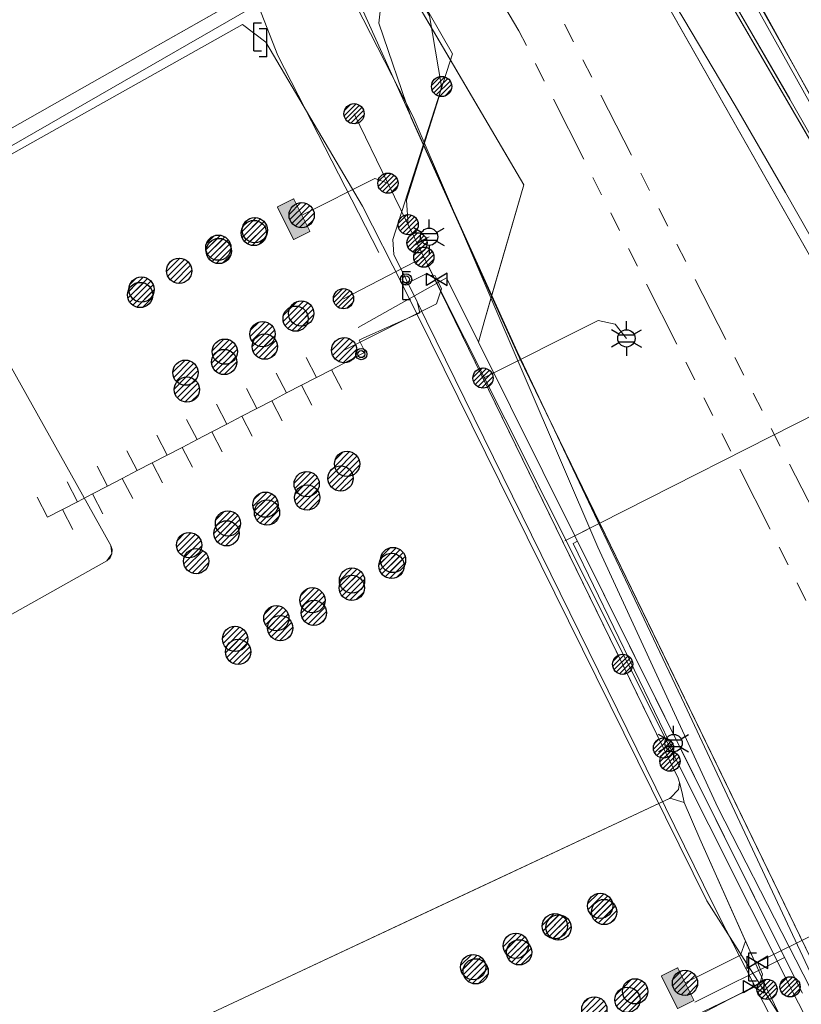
# Model space of a CAD drawing. Header units: metres. Extents: x 197355 to 199157, y 355772 to 356286.
# Tile 66 of 256: x 197677 to 197712, y 355940 to 355984. Entities that reach past the tile are written whole.
import ezdxf
from ezdxf.enums import TextEntityAlignment as Align
from ezdxf.lldxf.tags import DXFTag

# ---------------------------------------------------------------- set-up
doc = ezdxf.new("R2010")
doc.units = ezdxf.units.M
doc.linetypes.add('RI-GWA', pattern=[18.45, 6, -1.8, 1.75, -1.8, 1.75, -1.8, 1.75, -1.8])
for name, color, linetype, lineweight in [('B-WE-KL-DATA_ENEXISNETBEHEERB.V.-G', 90, 'KL-DATA-N', 18), ('B-WE-KL-DATA_HULPSTUK_KPNB.V.-S', 90, 'Continuous', 25), ('B-WE-KL-DATA_KABELBUNDEL_KPNB.V.-G', 90, 'Continuous', 18), ('B-WE-KL-DATA_KABELBUNDEL_ZIGGOB.V.-G', 94, 'Continuous', 18), ('B-WE-KL-DATA_TELECOM_REGGEFIBEROPERATORB.V.-G', 90, 'KL-TELECOM-ALGEMEEN-N', 18), ('B-WE-KL-DATA_TELECOM_TMOBILENETHERLANDSB.V.-G', 128, 'KL-TELECOM-ALGEMEEN-N', 18), ('B-WE-KL-DATA_TELECOM_ZIGGOB.V.-G', 94, 'KL-TELECOM-ALGEMEEN-N', 18), ('B-WE-KL-DATA_ZIGGOB.V.-G', 94, 'KL-DATA-N', 18), ('B-WE-KL-ET_LS_ENEXISNETBEHEERB.V.-G', 190, 'KL-LS-N', 18), ('B-WE-KL-ET_LS_HULPSTUK_ENEXISNETBEHEERB.V.-G', 190, 'Continuous', 18), ('B-WE-KL-ET_LS_HULPSTUK_ENEXISNETBEHEERB.V.-S', 190, 'Continuous', 25), ('B-WE-KL-ET_LS_KABELBUNDEL_ENEXISNETBEHEERB.V.-G', 190, 'KL-BUNDEL-N', 18), ('B-WE-KL-ET_LS_PUTKAST_ENEXISNETBEHEERB.V.-G', 190, 'Continuous', 18), ('B-WE-KL-ET_LS_PUTKAST_ENEXISNETBEHEERB.V.-V', 190, 'Continuous', 18), ('B-WE-KL-ET_MS_10 kV_ENEXISNETBEHEERB.V.-G', 130, 'KL-MS-N', 18), ('B-WE-KL-ET_MS_ENEXISNETBEHEERB.V.-G', 130, 'KL-MS-N', 18), ('B-WE-KL-GAS_HULPSTUK_ENEXISNETBEHEERB.V.-S', 30, 'Continuous', 25), ('B-WE-KL-GAS_LD_HOOFDLEIDING_30 MBAR_PVC_160_ENEXISNETBEHEERB.V.-G', 50, 'KL-GAS-LD-N', 18), ('B-WE-KL-GAS_LD_HOOFDLEIDING_30 MBAR_PVC_90_ENEXISNETBEHEERB.V.-G', 50, 'KL-GAS-LD-N', 18), ('B-WE-KL-WATER_HULPSTUK_NVWATERLEIDINGMAATSCHAPPIJLIMBURG-S', 170, 'Continuous', 25), ('B-WE-KL-WATER_TRANSPORTLEIDING_NVWATERLEIDINGMAATSCHAPPIJLIMBURG-G', 170, 'KL-WATER-TR-N', 18), ('B-WE-RI-GWA_GEMEENTEROERMOND-G', 30, 'RI-GWA', 18)]:
    doc.layers.add(name, color=color, linetype=linetype, lineweight=lineweight)
doc.styles.add('NLCS-ISO', font='NLCS-ISO.ttf')
doc.styles.get("Standard").update_dxf_attribs({"font": 'isocp.shx'})
doc.linetypes.add('KL-BUNDEL-N', pattern='A,28,-5,[103,NLCS.SHX,S=1.25,R=0,X=0,Y=0],-5,[103,NLCS.SHX,S=1.25,R=0,X=0,Y=0],-5,[103,NLCS.SHX,S=1.25,R=0,X=0,Y=0],-5,[103,NLCS.SHX,S=1.25,R=0,X=0,Y=0],-5', length=53)
tags = doc.linetypes.add('KL-DATA-N', pattern='A,4,-1,[101,NLCS.SHX,S=0.5,R=0,X=0,Y=0],-1,4,-1,["D",Standard,S=1,R=0,X=-0.25,Y=-0.5],-1.5', length=12.5).pattern_tags.tags
tags[18] = DXFTag(74, 10)
tags = doc.linetypes.add('KL-GAS-LD-N', pattern='A,4,-1,[69,NLCS.SHX,S=0.5,R=0,X=0,Y=0],-1,4,-1,["L",Standard,S=1,R=0,X=0.25,Y=-0.5],-2', length=13).pattern_tags.tags
tags[18] = DXFTag(74, 10)
tags = doc.linetypes.add('KL-LS-N', pattern='A,4,-1,[103,NLCS.SHX,S=0.75,R=0,X=0,Y=0],-1,4,-1,["L",Standard,S=1,R=0,X=0,Y=-0.5],-2', length=13).pattern_tags.tags
tags[18] = DXFTag(74, 10)
tags = doc.linetypes.add('KL-MS-N', pattern='A,4,-1,[103,NLCS.SHX,S=0.75,R=0,X=0,Y=0],-1,4,-1,["M",Standard,S=1,R=0,X=0,Y=-0.5],-2', length=13).pattern_tags.tags
tags[18] = DXFTag(74, 10)
doc.linetypes.add('KL-TELECOM-ALGEMEEN-N', pattern='A,7,-1,[101,NLCS.SHX,S=0.5,R=0,X=0,Y=0],-1', length=9)
doc.linetypes.add('KL-WATER-TR-N', pattern='A,7,-0.5,[168,NLCS.SHX,S=0.75,R=0,X=0.75,Y=0],-2,[168,NLCS.SHX,S=0.75,R=0,X=0.75,Y=0],-2', length=11.5)

# ---------------------------------------------------------------- blocks, each defined once
blk = doc.blocks.new('SKL-ET_HULP_MOF-SO')
h = blk.add_hatch()
h.set_pattern_fill('ANSI31', color=256, scale=6, style=0)
h.set_pattern_definition([(45, (-2.25, -126.982), (-0.53033, 0.53033), [])])
edge = h.paths.add_edge_path()
edge.add_arc((0, 0), 2.25, 0, 360)
at = {"linetype": 'Continuous'}
blk.add_circle((0, 0), 2.25, dxfattribs=at)
blk = doc.blocks.new('SKL-WTB_HULP_AANSLUITPUNT-SO')
h = blk.add_hatch()
h.set_pattern_fill('ANSI31', color=256, scale=3, style=0)
h.set_pattern_definition([(45, (-1.125, -63.491), (-0.265165, 0.265165), [])])
edge = h.paths.add_edge_path()
edge.add_arc((0, 0), 1.125, 0, 360)
at = {"linetype": 'Continuous'}
blk.add_circle((0, 0), 1.125, dxfattribs=at)
blk = doc.blocks.new('SKL-WTB_HULP_EINDKAP-SO')
for p, q in [((0, -0.625), (0, 0.625)), ((0, 0.625), (0.346, 0.625)), ((0, -0.625), (0.346, -0.625))]:
    blk.add_line(p, q)
blk = doc.blocks.new('SKL-WTB_HULP_AFSLUITER-SO')
for p, q in [((2.3, 1.37), (-2.3, -1.37)), ((-2.3, 1.37), (2.3, -1.37)), ((2.3, -1.37), (2.3, 1.37))]:
    blk.add_line(p, q)
at = {"ltscale": 0.1}
blk.add_line((-2.3, -1.37), (-2.3, 1.37), dxfattribs=at)
blk = doc.blocks.new('SKL-WTB_HULP_VERLOOPSTUK-SO')
for p, q in [((-0.539, -0.383), (-0.539, 0.867)), ((-0.539, 0.867), (-0.193, 0.867)), ((0.048, 0.598), (-0.298, 0.598)), ((0.048, -0.652), (0.048, 0.598)), ((-0.539, -0.383), (-0.193, -0.383)), ((0.048, -0.652), (-0.298, -0.652))]:
    blk.add_line(p, q)
blk = doc.blocks.new('SKL-ET_HULP_AANSLUITPUNT-SO')
h = blk.add_hatch()
h.set_pattern_fill('ANSI31', color=256, scale=30, style=0)
h.set_pattern_definition([(45, (-11.25, -634.91), (-2.65165, 2.65165), [])])
edge = h.paths.add_edge_path()
edge.add_arc((0, 0), 11.25, 0, 360)
at = {"linetype": 'Continuous'}
blk.add_circle((0, 0), 11.25, dxfattribs=at)
blk = doc.blocks.new('B-SIE-WEG_LICHTMAST-SO')
at = {"ltscale": 0.1}
for p, q in [((0, 0.386), (0, 0.772)), ((-0.334, 0.193), (-0.668, 0.386)), ((0.334, 0.193), (0.668, 0.386)), ((-0.334, -0.193), (-0.668, -0.386)), ((0, -0.386), (0, -0.772)), ((0.334, -0.193), (0.668, -0.386))]:
    blk.add_line(p, q, dxfattribs=at)
at = {"flags": 128}
for points in [[(-0.354, 0.152), (0.354, 0.152)], [(-0.354, -0.152), (0.354, -0.152)]]:
    blk.add_lwpolyline(points, dxfattribs=at)
at = {"ltscale": 0.1}
blk.add_circle((0, 0), 0.386, dxfattribs=at)
at = {"style": 'NLCS-ISO'}
blk.add_attdef('TYPE', text='', height=0.549, dxfattribs=at).set_placement((0, 0.772), align=Align.BOTTOM_CENTER)
blk = doc.blocks.new('SIE-WEG_AFVALBAK_TYPE_01')
for radius in [0.25, 0.156]:
    blk.add_circle((0, 0), radius)

msp = doc.modelspace()

# ---------------------------------------------------------------- hatches: boundary and pattern name
at = {"layer": 'B-WE-KL-ET_LS_PUTKAST_ENEXISNETBEHEERB.V.-V'}
for points in [[(197689.422, 355974.47), (197690.141, 355974.83), (197690.146, 355974.839), (197689.427, 355976.274), (197689.418, 355976.279), (197688.699, 355975.92), (197688.693, 355975.911), (197689.411, 355974.476), (197689.42, 355974.47)], [(197706.53, 355940.22), (197707.248, 355940.579), (197707.253, 355940.588), (197706.537, 355942.024), (197706.528, 355942.029), (197705.808, 355941.67), (197705.802, 355941.661), (197706.519, 355940.226), (197706.528, 355940.22)]]:
    msp.add_hatch(color=256, dxfattribs=at).paths.add_polyline_path(points)

# ---------------------------------------------------------------- linework, layer by layer
at = {"layer": 'B-WE-KL-DATA_ENEXISNETBEHEERB.V.-G', "ltscale": 0.5, "flags": 128}
msp.add_lwpolyline([(197675.866, 355978.875), (197680.89, 355981.716)], dxfattribs=at)
at = {"layer": 'B-WE-KL-DATA_KABELBUNDEL_KPNB.V.-G', "ltscale": 0.5, "flags": 128}
for points in [[(197746.743, 355911.64), (197746.741, 355911.645), (197746.186, 355912.985), (197742.852, 355919.152), (197742.555, 355921.438), (197740.287, 355927.404), (197728.866, 355953.293), (197726.826, 355957.618), (197723.035, 355965.656), (197718.308, 355968.625), (197715.148, 355974.388), (197711.526, 355980.728), (197709.019, 355985.051), (197708.401, 355986.145)], [(197711.527, 355980.733), (197709.019, 355985.051)], [(197691.642, 355971.835), (197695.218, 355973.687)], [(197695.218, 355973.687), (197711.538, 355941.185)], [(197711.538, 355941.185), (197711.644, 355940.976), (197712.179, 355939.943)]]:
    msp.add_lwpolyline(points, dxfattribs=at)
at = {"layer": 'B-WE-KL-DATA_KABELBUNDEL_ZIGGOB.V.-G', "ltscale": 0.5, "flags": 128}
for points in [[(197715.586, 355968.171), (197702.083, 355991.959)], [(197698.24, 355971.95), (197694.651, 355979.889), (197693.211, 355984.1), (197693.546, 355987.08)], [(197698.24, 355971.95), (197699.668, 355976.912), (197693.661, 355987.145)], [(197717.967, 355969.375), (197708.447, 355985.745), (197709.249, 355986.678)], [(197718.981, 355968.61), (197713.819, 355978.375), (197709.249, 355986.678)], [(197692.287, 355970.548), (197696.225, 355972.765), (197697.65, 355969.901)], [(197697.94, 355970.908), (197698.24, 355971.95)], [(197703.057, 355961.834), (197699.469, 355969.231), (197698.24, 355971.95)], [(197697.65, 355969.901), (197697.94, 355970.908)], [(197701.945, 355961.272), (197697.65, 355969.901)], [(197703.057, 355961.834), (197712.853, 355966.789)], [(197701.945, 355961.272), (197703.057, 355961.834)], [(197726.795, 355911.343), (197714.121, 355939.022), (197703.057, 355961.834)], [(197701.945, 355961.272), (197701.498, 355961.049)], [(197701.875, 355960.936), (197702.065, 355961.031)], [(197702.065, 355961.031), (197701.945, 355961.272)], [(197706.7, 355951.718), (197702.065, 355961.031)], [(197706.409, 355951.573), (197701.875, 355960.936)], [(197711.292, 355942.491), (197706.7, 355951.718)], [(197707.288, 355940.498), (197711.292, 355942.491)], [(197712.085, 355940.898), (197711.292, 355942.491)]]:
    msp.add_lwpolyline(points, dxfattribs=at)
at = {"layer": 'B-WE-KL-DATA_TELECOM_REGGEFIBEROPERATORB.V.-G', "ltscale": 0.5, "flags": 128}
msp.add_lwpolyline([(197929.736, 355864.285), (197926.543, 355863.93), (197909.027, 355861.889), (197905.452, 355861.311), (197898.279, 355859.99), (197892.056, 355858.781), (197887.79, 355858.311), (197876.227, 355855.383), (197870.26, 355854.16), (197854.238, 355850.51), (197851.138, 355849.967), (197849.889, 355849.642), (197847.627, 355849.059), (197842.301, 355848.103), (197839.879, 355847.587), (197833.833, 355845.718), (197828.227, 355843.769), (197819.366, 355840.827), (197814.055, 355838.824), (197810.191, 355837.757), (197802.877, 355835.304), (197792.865, 355832.655), (197791.826, 355832.334), (197775.748, 355827.132), (197765.264, 355823.656), (197762.989, 355830.287), (197761.643, 355834.212), (197759.273, 355842.308), (197756.835, 355845.436), (197757.19, 355845.731), (197744.752, 355861.679), (197740.156, 355867.5), (197744.753, 355871.122), (197744.166, 355872.365), (197745.016, 355872.766), (197742.473, 355878.155), (197738.602, 355886.311), (197732.5, 355898.963), (197724.413, 355916.969), (197720.94, 355923.877), (197714.999, 355936.39), (197714.681, 355937.065), (197706.836, 355953.78), (197699.38, 355969.482), (197692.164, 355985.444), (197694.317, 355986.686), (197689.687, 355994.559), (197687.684, 355997.965), (197686.555, 355999.885), (197679.157, 356012.467), (197671.774, 356025.823), (197666.725, 356034.22), (197666.018, 356035.389)], dxfattribs=at)
at = {"layer": 'B-WE-KL-DATA_TELECOM_TMOBILENETHERLANDSB.V.-G', "ltscale": 0.5, "flags": 128}
msp.add_lwpolyline([(197730.305, 355834.697), (197755.128, 355844.594), (197756.735, 355846.763), (197742.54, 355876.784), (197732.08, 355900.21), (197723.057, 355918.948), (197717.809, 355930.643), (197708.317, 355949.171), (197702.974, 355960.775), (197694.741, 355979.934), (197687.757, 355993.576), (197674.31, 355986.808), (197672.675, 355985.853)], dxfattribs=at)
at = {"layer": 'B-WE-KL-DATA_TELECOM_ZIGGOB.V.-G', "ltscale": 0.5, "flags": 128}
for points in [[(197734.343, 355936.889), (197726.248, 355954.176), (197718.981, 355968.61), (197713.819, 355978.375), (197709.249, 355986.678), (197706.461, 355991.548), (197700.866, 355999.91), (197689.902, 356020.086), (197687.172, 356025.013), (197683.061, 356031.91), (197683.008, 356032.139), (197683.063, 356032.388), (197683.452, 356032.807), (197760.347, 356076.779), (197798.819, 356094.394), (197799.211, 356094.691), (197799.354, 356094.898), (197799.504, 356095.391), (197799.362, 356096.174), (197786.181, 356126.067), (197791.495, 356128.14), (197792.561, 356133.259), (197792.265, 356134.283), (197793.058, 356134.628), (197784.747, 356153.327), (197775.19, 356175.197), (197760.834, 356193.585), (197760.352, 356193.883), (197759.779, 356193.866), (197759.44, 356193.677), (197754.75, 356189.662)], [(197633.219, 356080.166), (197632.987, 356079.84), (197634.817, 356078.352), (197636.453, 356077.011), (197637.645, 356076.029), (197638.856, 356075.026), (197640.532, 356073.631), (197642.243, 356072.198), (197643.986, 356070.73), (197645.762, 356069.226), (197650.251, 356065.146), (197652.449, 356062.751), (197656.163, 356062.842), (197657.945, 356064.061), (197658.291, 356063.556), (197658.862, 356062.734), (197672.25, 356042.335), (197683.884, 356025.299), (197687.438, 356018.412), (197691.309, 356021.043), (197710.775, 355988.452), (197708.447, 355985.745), (197718.28, 355968.837), (197722.112, 355967.596), (197743.899, 355920.915), (197743.89, 355919.314), (197744.477, 355917.967), (197746.343, 355913.885), (197750.97, 355903.644), (197751.459, 355902.578), (197763.965, 355875.336), (197771.006, 355860.102), (197776.715, 355848.604), (197779.452, 355838.765), (197783.328, 355828.491), (197793.092, 355831.763), (197830.793, 355844.491), (197831.296, 355845.359), (197832.721, 355845.83), (197834.135, 355845.244), (197840.455, 355847.335), (197842.435, 355848.055), (197852.014, 355849.652), (197864.377, 355852.504), (197868.602, 355853.356), (197871.138, 355853.928), (197871.667, 355855.017), (197873.133, 355855.338), (197874.064, 355854.589), (197884.774, 355857.006), (197886.43, 355857.347), (197886.626, 355856.366)], [(197633.219, 356080.166), (197632.987, 356079.84), (197634.817, 356078.352), (197636.453, 356077.011), (197637.645, 356076.029), (197638.856, 356075.026), (197640.532, 356073.631), (197642.243, 356072.198), (197643.986, 356070.73), (197645.762, 356069.226), (197650.251, 356065.146), (197652.449, 356062.751), (197656.163, 356062.842), (197657.945, 356064.061), (197658.291, 356063.556), (197658.862, 356062.734), (197672.25, 356042.335), (197683.884, 356025.299), (197687.438, 356018.412), (197691.309, 356021.043), (197710.775, 355988.452), (197708.447, 355985.745), (197718.28, 355968.837), (197722.112, 355967.596), (197743.899, 355920.915), (197743.89, 355919.314), (197744.477, 355917.967), (197746.343, 355913.885), (197750.97, 355903.644), (197751.459, 355902.578), (197763.965, 355875.336), (197771.006, 355860.102), (197776.715, 355848.604), (197779.452, 355838.765), (197783.328, 355828.491), (197793.092, 355831.763), (197830.793, 355844.491), (197831.296, 355845.359), (197832.721, 355845.83), (197834.135, 355845.244), (197840.455, 355847.335), (197842.435, 355848.055), (197852.014, 355849.652), (197864.377, 355852.504), (197868.602, 355853.356), (197871.138, 355853.928), (197871.667, 355855.017), (197873.133, 355855.338), (197874.064, 355854.589), (197884.774, 355857.006), (197886.43, 355857.347), (197886.626, 355856.366)], [(197633.219, 356080.166), (197632.987, 356079.84), (197634.817, 356078.352), (197636.453, 356077.011), (197637.645, 356076.029), (197638.856, 356075.026), (197640.532, 356073.631), (197642.243, 356072.198), (197643.986, 356070.73), (197645.762, 356069.226), (197650.251, 356065.146), (197652.449, 356062.751), (197656.163, 356062.842), (197657.945, 356064.061), (197658.291, 356063.556), (197658.862, 356062.734), (197672.25, 356042.335), (197683.884, 356025.299), (197687.438, 356018.412), (197691.309, 356021.043), (197710.775, 355988.452), (197708.447, 355985.745), (197718.28, 355968.837), (197722.112, 355967.596), (197743.899, 355920.915), (197743.89, 355919.314), (197744.477, 355917.967), (197746.343, 355913.885), (197750.97, 355903.644), (197751.459, 355902.578), (197763.965, 355875.336), (197771.006, 355860.102), (197776.715, 355848.604), (197779.452, 355838.765), (197783.328, 355828.491), (197752.84, 355818.273), (197750.745, 355824.611), (197738.048, 355819.765)], [(197633.219, 356080.166), (197632.987, 356079.84), (197634.817, 356078.352), (197636.453, 356077.011), (197637.645, 356076.029), (197638.856, 356075.026), (197640.532, 356073.631), (197642.243, 356072.198), (197643.986, 356070.73), (197645.762, 356069.226), (197650.251, 356065.146), (197652.449, 356062.751), (197658.185, 356062.892), (197659.077, 356062.406), (197672.25, 356042.335), (197683.884, 356025.299), (197691.151, 356011.217), (197715.586, 355968.171), (197717.967, 355969.375), (197718.28, 355968.837), (197722.112, 355967.596), (197739.992, 355929.286), (197746.02, 355932.099), (197752.148, 355936.217), (197760.566, 355940.646), (197773.508, 355947.78), (197786.321, 355953.833), (197795.182, 355958.078), (197794.205, 355960.119), (197792.461, 355963.153)], [(197692.287, 355970.548), (197696.225, 355972.765), (197701.945, 355961.272), (197701.498, 355961.049)], [(197692.287, 355970.548), (197696.225, 355972.765), (197701.945, 355961.272), (197701.498, 355961.049)], [(197692.287, 355970.548), (197696.225, 355972.765), (197701.945, 355961.272), (197701.498, 355961.049)], [(197692.287, 355970.548), (197696.225, 355972.765), (197701.945, 355961.272), (197701.498, 355961.049)], [(197692.287, 355970.548), (197696.225, 355972.765), (197701.945, 355961.272), (197701.498, 355961.049)], [(197692.287, 355970.548), (197696.225, 355972.765), (197701.945, 355961.272), (197701.498, 355961.049)], [(197692.287, 355970.548), (197696.225, 355972.765), (197701.945, 355961.272), (197701.498, 355961.049)], [(197692.287, 355970.548), (197696.225, 355972.765), (197701.945, 355961.272), (197701.498, 355961.049)], [(197692.287, 355970.548), (197696.225, 355972.765), (197701.945, 355961.272), (197701.498, 355961.049)], [(197692.287, 355970.548), (197696.225, 355972.765), (197701.945, 355961.272), (197701.498, 355961.049)], [(197692.287, 355970.548), (197696.225, 355972.765), (197701.945, 355961.272), (197701.498, 355961.049)], [(197692.287, 355970.548), (197696.225, 355972.765), (197701.945, 355961.272), (197701.498, 355961.049)], [(197692.287, 355970.548), (197696.225, 355972.765), (197701.945, 355961.272), (197701.498, 355961.049)], [(197692.287, 355970.548), (197696.225, 355972.765), (197701.945, 355961.272), (197701.498, 355961.049)], [(197692.287, 355970.548), (197696.225, 355972.765), (197701.945, 355961.272), (197701.498, 355961.049)], [(197692.287, 355970.548), (197696.225, 355972.765), (197701.945, 355961.272), (197701.498, 355961.049)], [(197692.287, 355970.548), (197696.225, 355972.765), (197701.945, 355961.272), (197701.498, 355961.049)], [(197692.287, 355970.548), (197696.225, 355972.765), (197701.945, 355961.272), (197701.498, 355961.049)], [(197701.498, 355961.049), (197703.057, 355961.834), (197712.853, 355966.789)], [(197707.288, 355940.498), (197711.292, 355942.491), (197701.945, 355961.272), (197701.498, 355961.049)], [(197707.288, 355940.498), (197711.292, 355942.491), (197701.945, 355961.272), (197701.498, 355961.049)], [(197707.288, 355940.498), (197711.292, 355942.491), (197701.945, 355961.272), (197701.498, 355961.049)], [(197707.288, 355940.498), (197711.292, 355942.491), (197701.945, 355961.272), (197701.498, 355961.049)], [(197707.288, 355940.498), (197711.292, 355942.491), (197701.945, 355961.272), (197701.498, 355961.049)], [(197707.288, 355940.498), (197711.292, 355942.491), (197701.945, 355961.272), (197701.498, 355961.049)], [(197707.288, 355940.498), (197711.292, 355942.491), (197701.945, 355961.272), (197701.498, 355961.049)], [(197707.288, 355940.498), (197711.292, 355942.491), (197701.945, 355961.272), (197701.498, 355961.049)], [(197707.288, 355940.498), (197711.292, 355942.491), (197701.945, 355961.272), (197701.498, 355961.049)], [(197707.288, 355940.498), (197711.292, 355942.491), (197701.945, 355961.272), (197701.498, 355961.049)], [(197707.288, 355940.498), (197711.292, 355942.491), (197701.945, 355961.272), (197701.498, 355961.049)], [(197707.288, 355940.498), (197711.292, 355942.491), (197701.945, 355961.272), (197701.498, 355961.049)], [(197707.288, 355940.498), (197711.292, 355942.491), (197701.945, 355961.272), (197701.498, 355961.049)], [(197707.288, 355940.498), (197711.292, 355942.491), (197701.945, 355961.272), (197701.498, 355961.049)], [(197707.288, 355940.498), (197711.292, 355942.491), (197701.945, 355961.272), (197701.498, 355961.049)], [(197707.288, 355940.498), (197711.292, 355942.491), (197701.945, 355961.272), (197701.498, 355961.049)], [(197707.288, 355940.498), (197711.292, 355942.491), (197701.945, 355961.272), (197701.498, 355961.049)], [(197707.288, 355940.498), (197711.292, 355942.491), (197701.945, 355961.272), (197701.498, 355961.049)]]:
    msp.add_lwpolyline(points, dxfattribs=at)
at = {"layer": 'B-WE-KL-DATA_ZIGGOB.V.-G', "ltscale": 0.5, "flags": 128}
for points in [[(197854.88, 355852.022), (197856.501, 355852.422), (197852.812, 355869.289), (197838.812, 355866.814), (197802.238, 355859.918), (197786.383, 355856.793), (197776.239, 355862.618), (197763.254, 355874.969), (197757.529, 355884.885), (197756.402, 355885.624), (197755.099, 355885.765), (197753.529, 355885.677), (197742.579, 355879.627), (197726.795, 355911.343), (197714.121, 355939.022), (197699.469, 355969.231), (197694.651, 355979.889), (197693.211, 355984.1), (197693.571, 355987.298), (197688.257, 355996.147), (197682.232, 356006.959), (197670.702, 356026.915), (197667.195, 356032.979), (197658.142, 356032.818), (197642.849, 356051.033), (197644.155, 356053.309), (197644.155, 356056.598), (197642.268, 356059.054), (197637.928, 356061.171)], [(197697.94, 355970.908), (197699.668, 355976.912), (197693.571, 355987.298), (197688.257, 355996.147), (197682.232, 356006.959), (197670.702, 356026.915), (197667.195, 356032.979), (197662.014, 356034.31), (197657.467, 356034.627)], [(197706.7, 355951.718), (197702.065, 355961.031)]]:
    msp.add_lwpolyline(points, dxfattribs=at)
at = {"layer": 'B-WE-KL-ET_LS_ENEXISNETBEHEERB.V.-G', "ltscale": 0.5, "flags": 128}
for points in [[(197667.49, 356032.98), (197681.408, 356008.793), (197683.378, 356005.312), (197687.457, 355997.993), (197688.147, 355996.775), (197689.474, 355994.54), (197690.292, 355993.205), (197692.347, 355989.773), (197695.474, 355984.432), (197696.012, 355981.288)], [(197692.664, 356015.06), (197701.075, 356000.433), (197701.58, 355999.571), (197704.944, 355993.939), (197705.444, 355993.073), (197713.746, 355978.203)], [(197690.05, 355986.149), (197689.918, 355985.678), (197688.698, 355985.475), (197658.659, 355968.186), (197658.357, 355967.088), (197665.49, 355954.338)], [(197696.012, 355981.288), (197695.883, 355980.799), (197694.441, 355976.229), (197694.524, 355975.131)], [(197693.62, 355976.981), (197692.11, 355980.073)], [(197693.62, 355976.981), (197693.033, 355977.181), (197689.777, 355975.554)], [(197706.185, 355951.236), (197693.62, 355976.981)], [(197677.77, 355936.015), (197680.157, 355937.399), (197706.191, 355949.591), (197706.562, 355949.968), (197706.613, 355950.288), (197706.554, 355950.479), (197694.524, 355975.131)], [(197694.918, 355974.323), (197695.455, 355974.591)], [(197697.857, 355968.3), (197702.982, 355970.86), (197703.743, 355970.694), (197704.248, 355970.069)], [(197705.898, 355951.823), (197706.348, 355952.04)], [(197677.77, 355936.015), (197680.157, 355937.399), (197706.191, 355949.591), (197706.562, 355949.968), (197706.613, 355950.288), (197706.554, 355950.479), (197706.185, 355951.236)], [(197706.185, 355951.236), (197706.554, 355950.479), (197706.613, 355950.288), (197706.727, 355949.826), (197706.825, 355949.394), (197707.52, 355947.776), (197709.552, 355943.222), (197709.329, 355942.597), (197706.856, 355941.362)], [(197710.51, 355941.074), (197707.52, 355947.776), (197706.825, 355949.394), (197706.187, 355949.583), (197706.167, 355949.58), (197680.157, 355937.399), (197677.77, 355936.015)], [(197724.905, 355911.642), (197710.51, 355941.074)]]:
    msp.add_lwpolyline(points, dxfattribs=at)
at = {"layer": 'B-WE-KL-ET_LS_HULPSTUK_ENEXISNETBEHEERB.V.-G', "ltscale": 0.5, "flags": 128}
msp.add_lwpolyline([(197680.286, 355937.459), (197696.954, 355945.265)], dxfattribs=at)
at = {"layer": 'B-WE-KL-ET_LS_KABELBUNDEL_ENEXISNETBEHEERB.V.-G', "ltscale": 0.5, "flags": 128}
for points in [[(197667.49, 356032.98), (197681.408, 356008.793), (197683.378, 356005.312), (197687.457, 355997.993), (197688.147, 355996.775), (197689.474, 355994.54), (197690.292, 355993.205), (197692.347, 355989.773), (197695.474, 355984.432), (197696.012, 355981.288)], [(197692.664, 356015.06), (197701.075, 356000.433), (197701.58, 355999.571), (197704.944, 355993.939), (197705.444, 355993.073), (197713.746, 355978.203)], [(197690.05, 355986.149), (197689.918, 355985.678), (197688.698, 355985.475), (197658.659, 355968.186), (197658.357, 355967.088), (197665.49, 355954.338)], [(197696.012, 355981.288), (197695.883, 355980.799), (197694.441, 355976.229), (197694.524, 355975.131)], [(197693.62, 355976.981), (197692.11, 355980.073)], [(197693.62, 355976.981), (197693.033, 355977.181), (197689.777, 355975.554)], [(197694.524, 355975.131), (197693.62, 355976.981)], [(197706.185, 355951.236), (197694.524, 355975.131)], [(197706.613, 355950.288), (197706.554, 355950.479), (197706.185, 355951.236)], [(197706.167, 355949.58), (197706.191, 355949.591), (197706.562, 355949.968), (197706.613, 355950.288)], [(197706.613, 355950.288), (197706.727, 355949.826), (197706.825, 355949.394)], [(197696.954, 355945.265), (197706.167, 355949.58)], [(197706.825, 355949.394), (197706.187, 355949.583), (197706.167, 355949.58)], [(197706.825, 355949.394), (197707.52, 355947.776), (197709.552, 355943.222)], [(197680.286, 355937.459), (197696.954, 355945.265)], [(197709.552, 355943.222), (197709.329, 355942.597), (197706.856, 355941.362)], [(197709.552, 355943.222), (197710.51, 355941.074)], [(197724.905, 355911.642), (197710.51, 355941.074)]]:
    msp.add_lwpolyline(points, dxfattribs=at)
at = {"layer": 'B-WE-KL-ET_LS_PUTKAST_ENEXISNETBEHEERB.V.-G', "ltscale": 0.5, "flags": 128}
for points in [[(197689.422, 355974.47), (197690.141, 355974.83), (197690.146, 355974.839), (197689.427, 355976.274), (197689.418, 355976.279), (197688.699, 355975.92), (197688.693, 355975.911), (197689.411, 355974.476), (197689.42, 355974.47), (197689.422, 355974.47)], [(197706.53, 355940.22), (197707.248, 355940.579), (197707.253, 355940.588), (197706.537, 355942.024), (197706.528, 355942.029), (197705.808, 355941.67), (197705.802, 355941.661), (197706.519, 355940.226), (197706.528, 355940.22), (197706.53, 355940.22)]]:
    msp.add_lwpolyline(points, close=True, dxfattribs=at)
at = {"layer": 'B-WE-KL-ET_MS_10 kV_ENEXISNETBEHEERB.V.-G', "ltscale": 0.5, "flags": 128}
for points in [[(197664.537, 356067.936), (197663.306, 356066.993), (197663.033, 356066.483), (197663.022, 356065.904), (197680.974, 356035.433), (197688.124, 356023.353), (197700.787, 356000), (197706.48, 355991.51), (197713.204, 355979.528), (197719.618, 355967.378), (197722.326, 355962.012), (197724.973, 355956.616), (197729.125, 355947.975), (197729.566, 355947.037)], [(197660.166, 356064.592), (197661.868, 356065.894), (197662.425, 356066.038), (197662.989, 356065.92), (197663.022, 356065.904), (197680.974, 356035.433), (197688.124, 356023.353), (197700.787, 356000), (197706.48, 355991.51), (197713.204, 355979.528), (197719.618, 355967.378), (197722.326, 355962.012), (197724.973, 355956.616), (197729.125, 355947.975), (197730.205, 355945.681)], [(197702.289, 355997.76), (197703.403, 355996.099), (197703.478, 355995.884), (197703.515, 355995.658), (197703.513, 355995.43), (197703.471, 355995.206), (197703.391, 355994.992), (197703.274, 355994.796), (197703.126, 355994.622), (197702.95, 355994.477), (197701.303, 355993.499), (197690.085, 355986.93), (197680.89, 355981.716), (197675.866, 355978.875), (197673.162, 355977.358), (197673.001, 355977.246), (197672.866, 355977.104), (197672.76, 355976.939), (197672.689, 355976.757), (197672.654, 355976.564), (197672.658, 355976.368), (197672.7, 355976.177), (197672.779, 355975.997), (197681.28, 355960.847), (197681.34, 355960.662), (197681.325, 355960.467), (197681.237, 355960.293), (197681.088, 355960.166), (197669.501, 355953.658), (197669.341, 355953.546), (197669.205, 355953.405), (197669.099, 355953.24), (197669.028, 355953.058), (197668.994, 355952.865), (197668.997, 355952.67), (197669.039, 355952.478), (197669.117, 355952.299), (197669.853, 355950.982)], [(197705.458, 355993.034), (197704.746, 355994.096), (197704.569, 355994.266), (197704.367, 355994.406), (197704.146, 355994.512), (197703.911, 355994.581), (197703.667, 355994.613), (197703.422, 355994.606), (197703.181, 355994.56), (197702.95, 355994.477), (197701.303, 355993.499), (197690.085, 355986.93), (197680.89, 355981.716), (197675.866, 355978.875), (197673.162, 355977.358), (197673.001, 355977.246), (197672.866, 355977.104), (197672.76, 355976.939), (197672.689, 355976.757), (197672.654, 355976.564), (197672.658, 355976.368), (197672.7, 355976.177), (197672.779, 355975.997), (197681.28, 355960.847), (197681.34, 355960.662), (197681.325, 355960.467), (197681.237, 355960.293), (197681.088, 355960.166), (197669.501, 355953.658), (197669.341, 355953.546), (197669.205, 355953.405), (197669.099, 355953.24), (197669.028, 355953.058), (197668.994, 355952.865), (197668.997, 355952.67), (197669.039, 355952.478), (197669.117, 355952.299), (197669.853, 355950.982)], [(197705.458, 355993.034), (197706.48, 355991.51), (197713.204, 355979.528), (197719.618, 355967.378), (197722.326, 355962.012), (197724.973, 355956.616), (197729.125, 355947.975), (197734.329, 355936.92), (197734.363, 355936.148), (197733.836, 355935.583), (197702.534, 355921.448), (197689.281, 355913.816)], [(197705.458, 355993.034), (197706.48, 355991.51), (197713.204, 355979.528), (197719.618, 355967.378), (197722.326, 355962.012), (197724.973, 355956.616), (197729.125, 355947.975), (197730.205, 355945.681)]]:
    msp.add_lwpolyline(points, dxfattribs=at)
at = {"layer": 'B-WE-KL-ET_MS_ENEXISNETBEHEERB.V.-G', "ltscale": 0.5, "flags": 128}
for points in [[(197705.458, 355993.034), (197706.48, 355991.51), (197713.204, 355979.528), (197719.618, 355967.378), (197722.326, 355962.012), (197724.973, 355956.616), (197729.125, 355947.975), (197729.566, 355947.037)], [(197688.919, 355986.269), (197680.89, 355981.716)], [(197680.89, 355981.716), (197675.866, 355978.875)], [(197673.162, 355977.358), (197672.689, 355976.757), (197672.779, 355975.997), (197681.28, 355960.847), (197681.325, 355960.467), (197681.088, 355960.166), (197669.501, 355953.658), (197669.028, 355953.058), (197669.117, 355952.299), (197669.853, 355950.982)]]:
    msp.add_lwpolyline(points, dxfattribs=at)
at = {"layer": 'B-WE-KL-GAS_LD_HOOFDLEIDING_30 MBAR_PVC_160_ENEXISNETBEHEERB.V.-G', "ltscale": 0.5, "flags": 128}
for points in [[(197674.287, 356040.33), (197691.262, 356011.449), (197697.436, 356000), (197702.147, 355991.927), (197704.492, 355988.117), (197706.804, 355984.287), (197709.084, 355980.437), (197711.331, 355976.568), (197713.535, 355972.698), (197715.705, 355968.81), (197717.843, 355964.904), (197719.948, 355960.98), (197721.297, 355958.199), (197722.623, 355955.407), (197723.924, 355952.604), (197725.202, 355949.79)], [(197694.285, 355972.421), (197692.486, 355975.951), (197688.179, 355983.257)], [(197709.702, 355942.081), (197707.825, 355945.014), (197694.285, 355972.421)], [(197724.118, 355949.251), (197710.089, 355942.274)], [(197710.089, 355942.274), (197709.702, 355942.081)], [(197726.745, 355912.098), (197725.783, 355914), (197711.947, 355938.544), (197709.702, 355942.081)]]:
    msp.add_lwpolyline(points, dxfattribs=at)
at = {"layer": 'B-WE-KL-GAS_LD_HOOFDLEIDING_30 MBAR_PVC_90_ENEXISNETBEHEERB.V.-G', "ltscale": 0.5, "flags": 128}
for points in [[(197662.879, 355970.744), (197674.263, 355976.83), (197687.145, 355984.053), (197688.179, 355983.257)], [(197694.285, 355972.421), (197695.257, 355972.91), (197695.718, 355972.853), (197695.793, 355972.703)], [(197695.793, 355972.703), (197696.006, 355972.278), (197695.783, 355971.607), (197691.672, 355969.542)], [(197710.089, 355942.274), (197710.312, 355941.752), (197710.184, 355941.322), (197709.928, 355941.195)], [(197709.928, 355941.195), (197706.666, 355939.51)]]:
    msp.add_lwpolyline(points, dxfattribs=at)
at = {"layer": 'B-WE-KL-WATER_TRANSPORTLEIDING_NVWATERLEIDINGMAATSCHAPPIJLIMBURG-G', "ltscale": 0.5, "flags": 128}
for points in [[(197694.428, 355972.692), (197693.885, 355973.797), (197693.831, 355974.465), (197696.495, 355982.741), (197691.413, 355991.604), (197667.65, 356031.963)], [(197687.872, 355984.83), (197688.713, 355982.659), (197693.213, 355973.888)], [(197711.991, 355935.893), (197711.323, 355937.166), (197711.552, 355938.14), (197709.882, 355941.396), (197708.696, 355943.707), (197708.65, 355943.796), (197708.109, 355944.851), (197695.341, 355970.834), (197694.919, 355971.692), (197694.428, 355972.692)], [(197692.433, 355969.365), (197692.61, 355969.457), (197692.343, 355969.991), (197692.521, 355970.08), (197695.043, 355971.208), (197694.931, 355971.644), (197694.919, 355971.692)], [(197692.433, 355969.365), (197691.102, 355968.673)], [(197690.437, 355968.327), (197689.975, 355969.215)], [(197689.106, 355967.636), (197688.644, 355968.523)], [(197691.102, 355968.673), (197690.437, 355968.327)], [(197691.102, 355968.673), (197691.563, 355967.786)], [(197689.771, 355967.981), (197689.106, 355967.636)], [(197690.437, 355968.327), (197689.771, 355967.981)], [(197689.771, 355967.981), (197690.232, 355967.094)], [(197687.775, 355966.944), (197687.313, 355967.831)], [(197689.106, 355967.636), (197688.44, 355967.29)], [(197686.444, 355966.252), (197685.983, 355967.139)], [(197688.44, 355967.29), (197687.775, 355966.944)], [(197688.44, 355967.29), (197688.901, 355966.402)], [(197687.775, 355966.944), (197687.109, 355966.598)], [(197685.113, 355965.56), (197684.652, 355966.447)], [(197686.444, 355966.252), (197685.778, 355965.906)], [(197687.109, 355966.598), (197686.444, 355966.252)], [(197687.109, 355966.598), (197687.57, 355965.711)], [(197685.778, 355965.906), (197685.113, 355965.56)], [(197685.778, 355965.906), (197686.239, 355965.019)], [(197683.782, 355964.868), (197683.321, 355965.756)], [(197685.113, 355965.56), (197684.447, 355965.214)], [(197682.451, 355964.177), (197681.99, 355965.064)], [(197684.447, 355965.214), (197683.782, 355964.868)], [(197684.447, 355965.214), (197684.909, 355964.327)], [(197683.116, 355964.522), (197682.451, 355964.177)], [(197683.782, 355964.868), (197683.116, 355964.522)], [(197683.116, 355964.522), (197683.578, 355963.635)], [(197681.12, 355963.485), (197680.659, 355964.372)], [(197682.451, 355964.177), (197681.785, 355963.831)], [(197679.789, 355962.793), (197679.328, 355963.68)], [(197681.785, 355963.831), (197681.12, 355963.485)], [(197681.785, 355963.831), (197682.247, 355962.943)], [(197681.12, 355963.485), (197680.454, 355963.139)], [(197679.124, 355962.447), (197678.458, 355962.101), (197677.997, 355962.988)], [(197679.789, 355962.793), (197679.124, 355962.447)], [(197680.454, 355963.139), (197679.789, 355962.793)], [(197680.454, 355963.139), (197680.916, 355962.252)], [(197679.124, 355962.447), (197679.585, 355961.56)], [(197709.882, 355941.396), (197709.886, 355941.346), (197709.904, 355941.15), (197707.345, 355939.921), (197707.611, 355939.387), (197707.42, 355939.292)]]:
    msp.add_lwpolyline(points, dxfattribs=at)
at = {"layer": 'B-WE-RI-GWA_GEMEENTEROERMOND-G', "ltscale": 0.5, "flags": 128}
for points in [[(197699.458, 355983.761), (197671.776, 356030.555)], [(197698.908, 355989.113), (197723.974, 355940.084)], [(197723.104, 355936.855), (197699.458, 355983.761)]]:
    msp.add_lwpolyline(points, dxfattribs=at)

# ---------------------------------------------------------------- block references
at = {"layer": 'B-WE-KL-DATA_HULPSTUK_KPNB.V.-S', "xscale": 0.2, "yscale": 0.2, "zscale": 0.2}
for p in [(197695.218, 355973.687), (197695.218, 355973.687), (197691.642, 355971.835), (197711.538, 355941.185), (197711.538, 355941.185)]:
    msp.add_blockref('SKL-ET_HULP_MOF-SO', p, dxfattribs=at)
at = {"layer": 'B-WE-KL-ET_LS_HULPSTUK_ENEXISNETBEHEERB.V.-S'}
for name, p, xscale, yscale, zscale in [('SKL-ET_HULP_MOF-SO', (197696.012, 355981.288), 0.2, 0.2, 0.2), ('SKL-ET_HULP_MOF-SO', (197692.11, 355980.073), 0.2, 0.2, 0.2), ('SKL-ET_HULP_MOF-SO', (197693.62, 355976.981), 0.2, 0.2, 0.2), ('SKL-ET_HULP_AANSLUITPUNT-SO', (197689.777, 355975.554), 0.05, 0.05, 0.05), ('SKL-ET_HULP_AANSLUITPUNT-SO', (197687.688, 355974.887), 0.05, 0.05, 0.05), ('SKL-ET_HULP_MOF-SO', (197694.524, 355975.131), 0.2, 0.2, 0.2), ('SKL-ET_HULP_AANSLUITPUNT-SO', (197686.062, 355974.106), 0.05, 0.05, 0.05), ('SKL-ET_HULP_MOF-SO', (197694.918, 355974.323), 0.2, 0.2, 0.2), ('SKL-ET_HULP_AANSLUITPUNT-SO', (197684.318, 355973.079), 0.05, 0.05, 0.05), ('SKL-ET_HULP_AANSLUITPUNT-SO', (197682.64, 355972.243), 0.05, 0.05, 0.05), ('SKL-ET_HULP_AANSLUITPUNT-SO', (197689.758, 355971.178), 0.05, 0.05, 0.05), ('SKL-ET_HULP_AANSLUITPUNT-SO', (197688.036, 355970.256), 0.05, 0.05, 0.05), ('SKL-ET_HULP_AANSLUITPUNT-SO', (197686.351, 355969.477), 0.05, 0.05, 0.05), ('SKL-ET_HULP_AANSLUITPUNT-SO', (197684.598, 355968.541), 0.05, 0.05, 0.05), ('SKL-ET_HULP_MOF-SO', (197697.857, 355968.3), 0.2, 0.2, 0.2), ('SKL-ET_HULP_AANSLUITPUNT-SO', (197691.798, 355964.476), 0.05, 0.05, 0.05), ('SKL-ET_HULP_AANSLUITPUNT-SO', (197689.998, 355963.578), 0.05, 0.05, 0.05), ('SKL-ET_HULP_AANSLUITPUNT-SO', (197688.162, 355962.661), 0.05, 0.05, 0.05), ('SKL-ET_HULP_AANSLUITPUNT-SO', (197686.492, 355961.827), 0.05, 0.05, 0.05), ('SKL-ET_HULP_AANSLUITPUNT-SO', (197684.761, 355960.862), 0.05, 0.05, 0.05), ('SKL-ET_HULP_AANSLUITPUNT-SO', (197693.847, 355960.197), 0.05, 0.05, 0.05), ('SKL-ET_HULP_AANSLUITPUNT-SO', (197693.847, 355960.197), 0.05, 0.05, 0.05), ('SKL-ET_HULP_AANSLUITPUNT-SO', (197692.018, 355959.284), 0.05, 0.05, 0.05), ('SKL-ET_HULP_AANSLUITPUNT-SO', (197690.254, 355958.403), 0.05, 0.05, 0.05), ('SKL-ET_HULP_AANSLUITPUNT-SO', (197688.647, 355957.601), 0.05, 0.05, 0.05), ('SKL-ET_HULP_AANSLUITPUNT-SO', (197686.808, 355956.682), 0.05, 0.05, 0.05), ('SKL-ET_HULP_MOF-SO', (197704.078, 355955.552), 0.2, 0.2, 0.2), ('SKL-ET_HULP_MOF-SO', (197705.898, 355951.823), 0.2, 0.2, 0.2), ('SKL-ET_HULP_MOF-SO', (197706.185, 355951.236), 0.2, 0.2, 0.2), ('SKL-ET_HULP_AANSLUITPUNT-SO', (197703.075, 355944.794), 0.05, 0.05, 0.05), ('SKL-ET_HULP_AANSLUITPUNT-SO', (197701.06, 355943.888), 0.05, 0.05, 0.05), ('SKL-ET_HULP_AANSLUITPUNT-SO', (197699.318, 355943.018), 0.05, 0.05, 0.05), ('SKL-ET_HULP_AANSLUITPUNT-SO', (197697.414, 355942.067), 0.05, 0.05, 0.05), ('SKL-ET_HULP_AANSLUITPUNT-SO', (197706.856, 355941.362), 0.05, 0.05, 0.05), ('SKL-ET_HULP_AANSLUITPUNT-SO', (197704.632, 355940.986), 0.05, 0.05, 0.05), ('SKL-ET_HULP_MOF-SO', (197710.51, 355941.074), 0.2, 0.2, 0.2), ('SKL-ET_HULP_AANSLUITPUNT-SO', (197702.816, 355940.179), 0.05, 0.05, 0.05)]:
    msp.add_blockref(name, p, dxfattribs=dict(at, xscale=xscale, yscale=yscale, zscale=zscale))
for p in [(197695.455, 355974.591), (197704.248, 355970.069), (197706.348, 355952.04)]:
    msp.add_blockref('B-SIE-WEG_LICHTMAST-SO', p, dxfattribs=at)
at = {"layer": 'B-WE-KL-GAS_HULPSTUK_ENEXISNETBEHEERB.V.-S'}
for name, p in [('SKL-WTB_HULP_VERLOOPSTUK-SO', (197688.179, 355983.257)), ('SKL-WTB_HULP_EINDKAP-SO', (197694.285, 355972.421)), ('SKL-WTB_HULP_EINDKAP-SO', (197709.702, 355942.081))]:
    msp.add_blockref(name, p, dxfattribs=at)
for name, p, xscale, yscale, zscale in [('SKL-WTB_HULP_AANSLUITPUNT-SO', (197687.647, 355974.761), 0.5, 0.5, 0.5), ('SKL-WTB_HULP_AANSLUITPUNT-SO', (197686.084, 355973.959), 0.5, 0.5, 0.5), ('SKL-WTB_HULP_AANSLUITPUNT-SO', (197684.318, 355973.079), 0.5, 0.5, 0.5), ('SKL-WTB_HULP_AFSLUITER-SO', (197695.793, 355972.703), 0.2, 0.2, 0.2), ('SKL-WTB_HULP_AANSLUITPUNT-SO', (197682.578, 355972.001), 0.5, 0.5, 0.5), ('SKL-WTB_HULP_AANSLUITPUNT-SO', (197689.507, 355970.946), 0.5, 0.5, 0.5), ('SKL-WTB_HULP_AANSLUITPUNT-SO', (197688.133, 355969.7), 0.5, 0.5, 0.5), ('SKL-WTB_HULP_AANSLUITPUNT-SO', (197691.672, 355969.542), 0.5, 0.5, 0.5), ('SKL-WTB_HULP_AANSLUITPUNT-SO', (197686.322, 355969.015), 0.5, 0.5, 0.5), ('SKL-WTB_HULP_AANSLUITPUNT-SO', (197684.664, 355967.785), 0.5, 0.5, 0.5), ('SKL-WTB_HULP_AANSLUITPUNT-SO', (197691.509, 355963.832), 0.5, 0.5, 0.5), ('SKL-WTB_HULP_AANSLUITPUNT-SO', (197690.016, 355962.978), 0.5, 0.5, 0.5), ('SKL-WTB_HULP_AANSLUITPUNT-SO', (197688.23, 355962.309), 0.5, 0.5, 0.5), ('SKL-WTB_HULP_AANSLUITPUNT-SO', (197686.431, 355961.384), 0.5, 0.5, 0.5), ('SKL-WTB_HULP_AANSLUITPUNT-SO', (197685.079, 355960.145), 0.5, 0.5, 0.5), ('SKL-WTB_HULP_AANSLUITPUNT-SO', (197693.782, 355959.934), 0.5, 0.5, 0.5), ('SKL-WTB_HULP_AANSLUITPUNT-SO', (197692.008, 355958.958), 0.5, 0.5, 0.5), ('SKL-WTB_HULP_AANSLUITPUNT-SO', (197690.317, 355957.844), 0.5, 0.5, 0.5), ('SKL-WTB_HULP_AANSLUITPUNT-SO', (197688.823, 355957.165), 0.5, 0.5, 0.5), ('SKL-WTB_HULP_AANSLUITPUNT-SO', (197686.946, 355956.105), 0.5, 0.5, 0.5), ('SKL-WTB_HULP_AANSLUITPUNT-SO', (197703.252, 355944.52), 0.5, 0.5, 0.5), ('SKL-WTB_HULP_AANSLUITPUNT-SO', (197701.221, 355943.833), 0.5, 0.5, 0.5), ('SKL-WTB_HULP_AANSLUITPUNT-SO', (197699.466, 355942.724), 0.5, 0.5, 0.5), ('SKL-WTB_HULP_AFSLUITER-SO', (197710.089, 355942.274), 0.2, 0.2, 0.2), ('SKL-WTB_HULP_AANSLUITPUNT-SO', (197697.529, 355941.877), 0.5, 0.5, 0.5), ('SKL-WTB_HULP_AFSLUITER-SO', (197709.928, 355941.195), 0.2, 0.2, 0.2), ('SKL-WTB_HULP_AANSLUITPUNT-SO', (197704.293, 355940.61), 0.5, 0.5, 0.5)]:
    msp.add_blockref(name, p, dxfattribs=dict(at, xscale=xscale, yscale=yscale, zscale=zscale))
at = {"layer": 'B-WE-KL-WATER_HULPSTUK_NVWATERLEIDINGMAATSCHAPPIJLIMBURG-S'}
for p in [(197694.428, 355972.692), (197692.433, 355969.365)]:
    msp.add_blockref('SIE-WEG_AFVALBAK_TYPE_01', p, dxfattribs=at)

doc.saveas('drawing.dxf')
